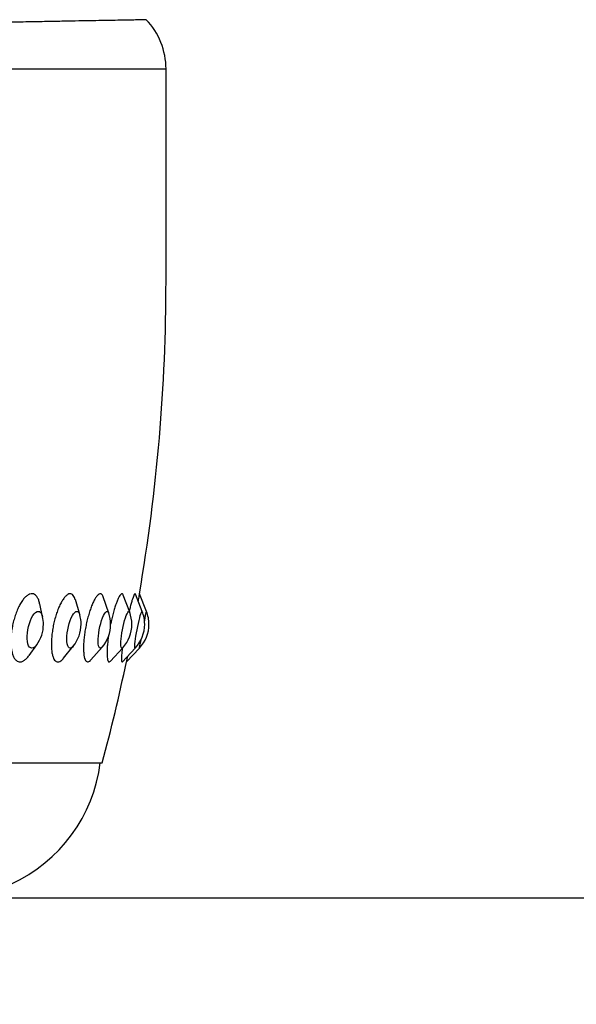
# Model space of a CAD drawing. Header units: millimetres. Extents: x 10 to 412, y 8 to 584.
# Tile 26 of 83: x 219 to 234, y 322 to 348. Entities that reach past the tile are written whole.
import ezdxf

# ---------------------------------------------------------------- set-up
doc = ezdxf.new("R2010")
doc.units = ezdxf.units.MM
doc.layers.add('DETAIL', color=3, linetype='Continuous')
doc.layers.add('DIMENSIONS', color=2, linetype='Continuous')
doc.layers.add('OUTLINE', color=7, linetype='Continuous', lineweight=25)
doc.styles.add('SLDTEXTSTYLE0', font='TXT', dxfattribs={"width": 0.75})
doc.dimstyles.new('SLDDIMSTYLE5', dxfattribs={"dimtxt": 3.5, "dimasz": 0.333333, "dimexe": 0, "dimexo": 0.0625, "dimgap": 0.875, "dimtad": 0, "dimtih": 1, "dimtoh": 1, "dimdec": 0, "dimrnd": 1e-09, "dimdsep": 46, "dimtxsty": 'SLDTEXTSTYLE0', "dimblk1": 'ORIGIN', "dimblk2": 'ORIGIN', "dimsah": 1, "dimcen": 0.09, "dimadec": 0, "dimazin": 2, "dimtfac": 1, "dimtdec": 0, "dimtofl": 0, "dimtmove": 0, "dimatfit": 3, "dimldrblk": 'ORIGIN', "dimfxl": 0, "dimfrac": 2, "dimtolj": 1, "dimtzin": 12, "dimarcsym": 0})
doc.dimstyles.new('SLDDIMSTYLE6', dxfattribs={"dimtxt": 3.5, "dimasz": 2, "dimexe": 0, "dimexo": 0.0625, "dimgap": 0.875, "dimtad": 0, "dimtih": 1, "dimtoh": 1, "dimrnd": 1e-09, "dimzin": 12, "dimdsep": 46, "dimtxsty": 'SLDTEXTSTYLE0', "dimsah": 1, "dimcen": 0.09, "dimadec": 0, "dimazin": 3, "dimtfac": 1, "dimtofl": 0, "dimtmove": 0, "dimatfit": 3, "dimfxl": 0, "dimfrac": 2, "dimtolj": 1, "dimtzin": 12, "dimarcsym": 0})

# ---------------------------------------------------------------- blocks, each defined once
blk = doc.blocks.new('_Origin')
at = {"color": 0, "linetype": 'ByBlock', "lineweight": -2}
blk.add_line((0, 0), (-1, 0), dxfattribs=at)
blk.add_circle((0, 0), 0.5, dxfattribs=at)
blk = doc.blocks.new('_D_50')
at = {"layer": 'DIMENSIONS'}
blk.add_line((203.058, 324.805), (245.871, 324.805), dxfattribs=at)
blk.add_blockref('_Origin', (244.871, 324.805), dxfattribs=at)
at = {"layer": 'DIMENSIONS', "insert": (245.871, 326.539), "char_height": 3.5, "attachment_point": 1, "style": 'SLDTEXTSTYLE0'}
blk.add_mtext('0', dxfattribs=at)
blk = doc.blocks.new('_D_51')
at = {"layer": 'DIMENSIONS'}
for p, q in [((222.918, 349.305), (245.871, 349.305)), ((244.871, 324.805), (244.871, 349.305))]:
    blk.add_line(p, q, dxfattribs=at)
blk.add_solid([(244.871, 349.305), (244.371, 347.305), (245.371, 347.305)], dxfattribs=at)
at = {"layer": 'DIMENSIONS', "insert": (245.871, 351.039), "char_height": 3.5, "attachment_point": 1, "style": 'SLDTEXTSTYLE0'}
blk.add_mtext('24,5', dxfattribs=at)
blk = doc.blocks.new('_D_52')
at = {"layer": 'DIMENSIONS'}
for p, q in [((222.918, 358.805), (245.871, 358.805)), ((244.871, 349.305), (244.871, 358.805))]:
    blk.add_line(p, q, dxfattribs=at)
blk.add_solid([(244.871, 358.805), (244.371, 356.805), (245.371, 356.805)], dxfattribs=at)
at = {"layer": 'DIMENSIONS', "insert": (245.871, 360.539), "char_height": 3.5, "attachment_point": 1, "style": 'SLDTEXTSTYLE0'}
blk.add_mtext('34', dxfattribs=at)
blk = doc.blocks.new('_D_53')
at = {"layer": 'DIMENSIONS'}
for p, q in [((240.871, 364.417), (235.871, 361.005)), ((240.871, 364.417), (245.871, 364.417)), ((244.871, 358.805), (244.871, 364.417)), ((235.871, 361.005), (223.718, 361.005))]:
    blk.add_line(p, q, dxfattribs=at)
blk.add_solid([(244.871, 364.417), (244.371, 362.417), (245.371, 362.417)], dxfattribs=at)
at = {"layer": 'DIMENSIONS', "insert": (245.871, 366.151), "char_height": 3.5, "attachment_point": 1, "style": 'SLDTEXTSTYLE0'}
blk.add_mtext('36,2', dxfattribs=at)
blk = doc.blocks.new('_D_54')
at = {"layer": 'DIMENSIONS'}
for p, q in [((224.118, 461.105), (245.871, 461.105)), ((244.871, 364.417), (244.871, 461.105))]:
    blk.add_line(p, q, dxfattribs=at)
blk.add_solid([(244.871, 461.105), (244.371, 459.105), (245.371, 459.105)], dxfattribs=at)
at = {"layer": 'DIMENSIONS', "insert": (245.871, 462.839), "char_height": 3.5, "attachment_point": 1, "style": 'SLDTEXTSTYLE0'}
blk.add_mtext('136,3', dxfattribs=at)

msp = doc.modelspace()

# ---------------------------------------------------------------- linework, layer by layer
at = {"layer": 'DETAIL'}
msp.add_line((151.81781, 346.30517), (223.11781, 346.30517), dxfattribs=at)
at = {"layer": 'DETAIL', "flags": 128}
for points in [[(219.53014, 331.75694), (219.5476, 331.83991), (219.57033, 331.92034), (219.59762, 331.99583), (219.62864, 332.06405), (219.66246, 332.12294), (219.69805, 332.17071), (219.73432, 332.20591), (219.77017, 332.22747), (219.80451, 332.23473), (219.83631, 332.22747), (219.86459, 332.20591), (219.8885, 332.17071), (219.9073, 332.12294), (219.91461, 332.09478)], [(220.56548, 331.75694), (220.58285, 331.83991), (220.60436, 331.92034), (220.62936, 331.99583), (220.6571, 332.06405), (220.68673, 332.12294), (220.71734, 332.17071), (220.74803, 332.20591), (220.77784, 332.22747), (220.80587, 332.23473), (220.83127, 332.22747), (220.85328, 332.20591), (220.87121, 332.17071), (220.87735, 332.15225)], [(221.38666, 331.75694), (221.40381, 331.83991), (221.42397, 331.92034), (221.44652, 331.99583), (221.47079, 332.06405), (221.49604, 332.12294), (221.5215, 332.17071), (221.54639, 332.20591), (221.56996, 332.22747), (221.5915, 332.23473), (221.61035, 332.22747), (221.62593, 332.20591), (221.63203, 332.19091)], [(221.98836, 331.75694), (222.00518, 331.83991), (222.02385, 331.92034), (222.04382, 331.99583), (222.06446, 332.06405), (222.08516, 332.12294), (222.1053, 332.17071), (222.12424, 332.20591), (222.14142, 332.22747), (222.15632, 332.23473), (222.16849, 332.22747), (222.17441, 332.21597)], [(222.36668, 331.75694), (222.38306, 331.83991), (222.40013, 331.92034), (222.41738, 331.99583), (222.43426, 332.06405), (222.45029, 332.12294), (222.46496, 332.17071), (222.47784, 332.20591), (222.48852, 332.22747), (222.49669, 332.23473), (222.50122, 332.23014)], [(222.56105, 331.97628), (222.56479, 331.99583), (222.57781, 332.06405), (222.58905, 332.12294), (222.59817, 332.17071), (222.60489, 332.20591), (222.609, 332.22747), (222.61039, 332.23473)], [(219.76421, 331.36979), (219.74314, 331.34316), (219.70687, 331.30797), (219.67102, 331.2864), (219.63667, 331.27915), (219.60488, 331.2864), (219.57659, 331.30797), (219.55269, 331.34316), (219.53388, 331.39094), (219.52076, 331.44983), (219.5137, 331.51804), (219.51292, 331.59352), (219.51846, 331.67397), (219.53014, 331.75694)], [(220.71215, 331.33127), (220.69067, 331.30797), (220.66086, 331.2864), (220.63283, 331.27915), (220.60743, 331.2864), (220.58542, 331.30797), (220.56749, 331.34316), (220.55417, 331.39094), (220.54587, 331.44983), (220.54284, 331.51804), (220.54517, 331.59352), (220.5528, 331.67397), (220.56548, 331.75694)], [(221.45815, 331.3064), (221.43592, 331.2864), (221.41438, 331.27915), (221.39554, 331.2864), (221.37995, 331.30797), (221.36811, 331.34316), (221.36036, 331.39094), (221.35694, 331.44983), (221.35796, 331.51804), (221.36339, 331.59352), (221.37305, 331.67397), (221.38666, 331.75694)], [(221.99548, 331.2907), (221.99118, 331.2864), (221.97628, 331.27915), (221.96411, 331.2864), (221.95505, 331.30797), (221.94937, 331.34316), (221.94724, 331.39094), (221.94873, 331.44983), (221.95379, 331.51804), (221.96227, 331.59352), (221.97391, 331.67397), (221.98836, 331.75694)], [(222.31964, 331.28196), (222.31487, 331.27915), (222.30946, 331.2864), (222.30698, 331.30797), (222.3075, 331.34316), (222.31101, 331.39094), (222.3174, 331.44983), (222.32647, 331.51804), (222.33795, 331.59352), (222.35149, 331.67397), (222.36668, 331.75694)], [(222.42798, 331.27915), (222.42937, 331.2864), (222.43348, 331.30797), (222.4402, 331.34316), (222.44932, 331.39094), (222.46056, 331.44983), (222.46951, 331.4967)]]:
    msp.add_lwpolyline(points, dxfattribs=at)
at = {"layer": 'DETAIL'}
msp.add_open_spline([(222.60262, 347.58094), (222.60296, 347.58095), (222.60388, 347.58096), (222.55713, 347.58016), (222.46656, 347.57857), (222.33088, 347.57619), (222.15262, 347.57302), (221.93356, 347.56915), (221.67532, 347.56454), (221.37984, 347.55922), (221.04485, 347.55315), (220.67094, 347.5463), (220.25433, 347.53857), (219.79372, 347.52996), (219.28838, 347.52037), (218.7436, 347.50987), (218.16039, 347.49847), (217.57193, 347.48675), (216.98542, 347.47486), (216.40671, 347.46295), (215.80176, 347.45027), (215.17679, 347.43693), (214.53393, 347.42293), (213.87327, 347.40826), (213.19115, 347.39281), (212.71764, 347.38176), (212.48089, 347.37623)], degree=3, knots=[0, 0, 0, 0, 0.02754167, 0.0727571, 0.11801393, 0.16328463, 0.20854144, 0.25375688, 0.29757935, 0.34143944, 0.38531218, 0.42917227, 0.47299473, 0.51813826, 0.56332298, 0.60852153, 0.65370628, 0.69884983, 0.73688899, 0.77492809, 0.81309921, 0.85127033, 0.88839139, 0.92551256, 0.96275625, 1, 1, 1, 1], dxfattribs=at)
at = {"layer": 'OUTLINE'}
for p, q in [((223.11781, 340.80516), (223.11781, 346.30517)), ((221.63203, 332.19091), (221.48829, 332.60997)), ((222.17441, 332.21597), (222.00949, 332.65412)), ((222.50122, 332.23014), (222.3227, 332.68117)), ((222.61039, 332.23473), (222.42742, 332.68968)), ((219.91461, 332.09478), (219.83942, 332.43199)), ((220.87735, 332.15225), (220.76425, 332.5378)), ((219.56205, 331.09165), (219.76421, 331.36979)), ((220.45885, 331.01963), (220.71215, 331.33127)), ((221.16746, 330.97405), (221.45815, 331.3064)), ((221.67774, 330.94414), (221.99548, 331.2907)), ((221.98669, 330.92834), (222.31964, 331.28196)), ((222.09128, 330.92462), (222.42798, 331.27915)), ((153.47399, 328.30517), (221.46164, 328.30517))]:
    msp.add_line(p, q, dxfattribs=at)
for centre, radius, start, end in [((221.26781, 346.30517), 1.85, 0, 43.705863), ((175.11781, 340.80517), 48, 350.265706, 0), ((219.03618, 331.89892), 0.9, 0, 12.569854), ((220.01374, 331.89892), 0.9, 0, 16.349077), ((220.7807, 331.89892), 0.9, 0, 18.930557), ((221.33211, 331.89892), 0.9, 0, 20.626505), ((221.66438, 331.89892), 0.9, 0, 21.593522), ((221.77538, 331.89892), 0.9, 0, 21.908132), ((219.03618, 331.89892), 0.9, 323.990745, 0), ((220.01374, 331.89892), 0.9, 320.896923, 0), ((220.7807, 331.89892), 0.9, 318.826101, 0), ((221.33211, 331.89892), 0.9, 317.48352, 0), ((221.66438, 331.89892), 0.9, 316.724136, 0), ((221.77538, 331.89892), 0.9, 316.478022, 0), ((175.11781, 340.80517), 48, 344.905213, 348.122441), ((217.44301, 328.80517), 4, 294.528994, 352.819244)]:
    msp.add_arc(centre, radius, start, end, dxfattribs=at)
for points, knots in [([(219.83774, 332.43162), (219.83449, 332.44795), (219.82407, 332.50034), (219.79572, 332.56882), (219.75434, 332.63529), (219.70427, 332.67691), (219.64785, 332.69466), (219.58627, 332.68649), (219.52148, 332.65371), (219.4553, 332.59609), (219.38973, 332.51631), (219.32674, 332.41578), (219.26814, 332.29835), (219.21578, 332.16668), (219.17097, 332.02532), (219.13525, 331.8778), (219.10922, 331.72865), (219.09398, 331.5819), (219.08945, 331.44147), (219.09615, 331.31155), (219.11344, 331.19517), (219.14122, 331.09627), (219.17838, 331.01682), (219.22416, 330.96009), (219.27708, 330.92678), (219.3358, 330.91917), (219.39858, 330.93601), (219.46348, 330.97993), (219.51825, 331.03104), (219.54958, 331.0778), (219.55989, 331.09318)], [0, 0, 0, 0, 0.01676707, 0.05378185, 0.09079533, 0.12800003, 0.16520536, 0.20254215, 0.23987792, 0.27723209, 0.31458523, 0.35183193, 0.38907836, 0.42613931, 0.46320206, 0.50008101, 0.53695804, 0.57373606, 0.61051424, 0.64732395, 0.68413058, 0.72108214, 0.75803342, 0.79517991, 0.83232638, 0.86963451, 0.90694254, 0.94430925, 0.98167356, 1, 1, 1, 1]), ([(220.76282, 332.53737), (220.75713, 332.5565), (220.74323, 332.60321), (220.71194, 332.6527), (220.67111, 332.68631), (220.62414, 332.69468), (220.57259, 332.6774), (220.51796, 332.63561), (220.46182, 332.56957), (220.40588, 332.48212), (220.35182, 332.37493), (220.3012, 332.25203), (220.25562, 332.11628), (220.21622, 331.97227), (220.18434, 331.82364), (220.16054, 331.67487), (220.14579, 331.53002), (220.14007, 331.39288), (220.14388, 331.26762), (220.1567, 331.15706), (220.17853, 331.06511), (220.20843, 330.99346), (220.24585, 330.94524), (220.28951, 330.92105), (220.33837, 330.92218), (220.39089, 330.95001), (220.4314, 330.98401), (220.45384, 331.01484), (220.45787, 331.02039)], [0, 0, 0, 0, 0.02778129, 0.06785642, 0.1081316, 0.14840696, 0.18880541, 0.22920373, 0.26959468, 0.30998393, 0.3502412, 0.39049567, 0.43054673, 0.47059442, 0.51045592, 0.55031722, 0.59009023, 0.6298677, 0.66970034, 0.70953389, 0.74953738, 0.78954362, 0.82975952, 0.86997627, 0.91035173, 0.95072689, 0.99113938, 1, 1, 1, 1]), ([(221.48788, 332.60982), (221.48075, 332.62747), (221.46598, 332.66402), (221.4356, 332.69005), (221.3995, 332.69301), (221.35882, 332.6706), (221.31478, 332.62309), (221.26875, 332.5526), (221.22206, 332.46026), (221.17615, 332.34973), (221.13241, 332.22343), (221.09208, 332.08581), (221.05641, 331.94025), (221.02627, 331.79135), (221.00267, 331.64306), (220.98597, 331.49947), (220.9769, 331.36476), (220.97533, 331.24215), (220.9816, 331.13569), (220.99523, 331.04755), (221.01608, 330.98121), (221.04337, 330.93778), (221.07645, 330.91903), (221.11447, 330.92707), (221.14505, 330.94673), (221.16313, 330.97048), (221.16648, 330.97488)], [0, 0, 0, 0, 0.040369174, 0.083616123, 0.127037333, 0.170458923, 0.213930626, 0.257400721, 0.300777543, 0.344150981, 0.387324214, 0.430496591, 0.47344582, 0.51639872, 0.55920662, 0.602011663, 0.644820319, 0.687626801, 0.730578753, 0.773532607, 0.816706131, 0.859881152, 0.90325987, 0.946639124, 0.990115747, 1, 1, 1, 1]), ([(222.0079, 332.65353), (222.00488, 332.66208), (221.9968, 332.68493), (221.97725, 332.69413), (221.95072, 332.68393), (221.91959, 332.64704), (221.88524, 332.58683), (221.8485, 332.50368), (221.81064, 332.40105), (221.77265, 332.28116), (221.73592, 332.14816), (221.70453, 332.02062), (221.68721, 331.93727), (221.68015, 331.90331)], [0, 0, 0, 0, 0.05825077, 0.15564822, 0.25304654, 0.3506286, 0.44820783, 0.54564649, 0.64308527, 0.74010151, 0.83712637, 0.93363568, 1, 1, 1, 1]), ([(222.32189, 332.68086), (222.32162, 332.68225), (222.31937, 332.69389), (222.31019, 332.6923), (222.2942, 332.67319), (222.27335, 332.6273), (222.24875, 332.55813), (222.22111, 332.46736), (222.19242, 332.36272), (222.17279, 332.28248), (222.16357, 332.24479)], [0, 0, 0, 0, 0.0193777, 0.16161968, 0.30426593, 0.44691166, 0.58949707, 0.73208263, 0.87416519, 1, 1, 1, 1]), ([(222.4267, 332.68938), (222.42679, 332.68983), (222.42759, 332.69387), (222.42436, 332.6776), (222.41664, 332.63853), (222.40536, 332.58145), (222.39528, 332.53021), (222.39102, 332.50855)], [0, 0, 0, 0, 0.03276235, 0.28995614, 0.55460808, 0.81175307, 1, 1, 1, 1]), ([(221.62789, 331.61052), (221.62541, 331.5948), (221.61524, 331.5304), (221.6028, 331.42358), (221.59108, 331.29476), (221.58595, 331.18095), (221.58682, 331.08413), (221.59401, 331.00807), (221.60703, 330.95385), (221.62584, 330.92483), (221.64914, 330.91858), (221.66817, 330.9358), (221.67757, 330.9443)], [0, 0, 0, 0, 0.03451747, 0.14139031, 0.24826121, 0.35542271, 0.46257951, 0.5702733, 0.67796847, 0.78620276, 0.89443819, 1, 1, 1, 1]), ([(221.98518, 331.27946), (221.984, 331.27056), (221.97735, 331.22031), (221.96961, 331.14311), (221.96273, 331.05311), (221.96114, 330.98484), (221.96474, 330.94051), (221.97275, 330.91873), (221.98192, 330.9254), (221.98638, 330.92864)], [0, 0, 0, 0, 0.03475541, 0.19609199, 0.35815092, 0.52021729, 0.68313127, 0.8460465, 1, 1, 1, 1]), ([(222.11578, 331.06544), (222.11151, 331.04232), (222.10255, 330.99379), (222.09415, 330.94818), (222.08961, 330.92344), (222.08994, 330.92521), (222.09004, 330.9258)], [0, 0, 0, 0, 0.26405324, 0.55419963, 0.85269909, 1, 1, 1, 1])]:
    msp.add_open_spline(points, degree=3, knots=knots, dxfattribs=at)

# ---------------------------------------------------------------- dimensions: what is measured, and where the dimension line sits
at = {"layer": 'DIMENSIONS'}
for feature_location, offset, origin, dimstyle, picture, middle in [((223.11781, 461.10517), (22.75333, 0), (202.05799, 324.80517), 'SLDDIMSTYLE6', '_D_54', (251.6899, 461.10517)), ((222.71781, 361.00517), (23.15333, 3.41181), (202.05799, 324.80517), 'SLDDIMSTYLE6', '_D_53', (250.39684, 364.41698)), ((221.91781, 358.80517), (23.95333, 0), (202.05799, 324.80517), 'SLDDIMSTYLE6', '_D_52', (248.45726, 358.80517)), ((221.91781, 349.30517), (23.95333, 0), (202.05799, 324.80517), 'SLDDIMSTYLE6', '_D_51', (250.39684, 349.30517)), ((202.0579913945, 324.8051684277), (43.8131555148, 0), (202.0579913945, 324.8051684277), 'SLDDIMSTYLE5', '_D_50', (247.1642025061, 324.8051684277))]:
    dim = msp.add_ordinate_dim(feature_location=feature_location, offset=offset, dtype=0, origin=origin, dimstyle=dimstyle, dxfattribs=at)
    dim.commit()
    dim.dimension.update_dxf_attribs({"geometry": picture, "text_midpoint": middle})

doc.saveas('drawing.dxf')
